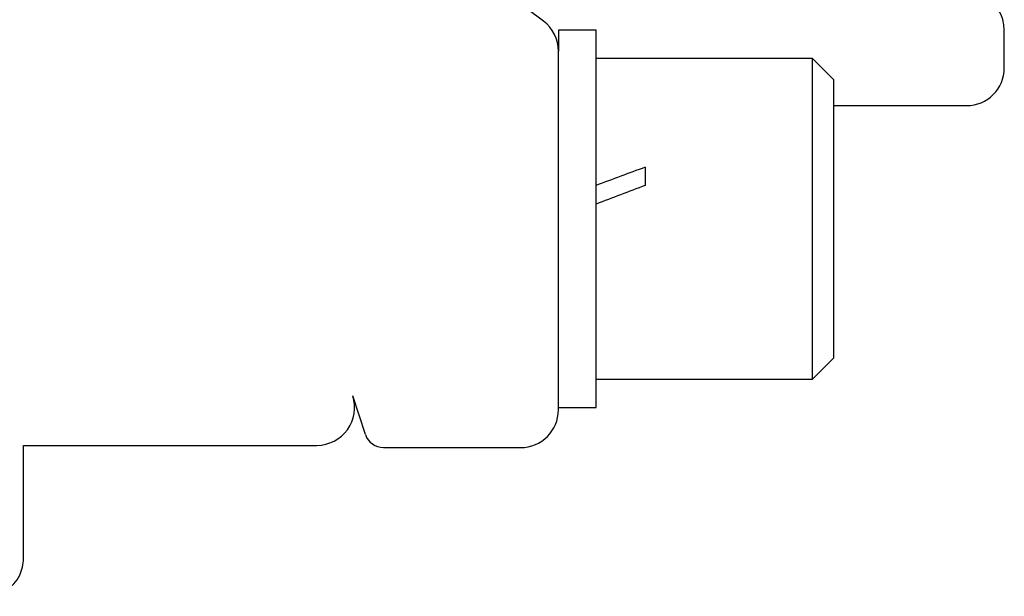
# Model space of a CAD drawing. Header units: millimetres. Extents: x 16 to 683, y 16 to 524.
# Tile 4 of 20: x 63 to 89, y 153 to 169. Entities that reach past the tile are written whole.
import ezdxf

# ---------------------------------------------------------------- set-up
doc = ezdxf.new("R2010")
doc.units = ezdxf.units.MM
doc.header["$LTSCALE"] = 2.5

msp = doc.modelspace()

# ---------------------------------------------------------------- linework, layer by layer
for p, q in [((76.517, 168.517), (73.221, 171.014)), ((77.913, 168.276), (76.913, 168.276)), ((76.913, 168.276), (76.913, 167.72)), ((77.913, 158.276), (77.913, 168.276)), ((88.733, 167.276), (88.733, 168.276)), ((76.913, 158.217), (76.913, 167.72)), ((83.646, 167.526), (77.913, 167.526)), ((84.213, 166.96), (83.646, 167.526)), ((83.646, 159.026), (83.646, 167.526)), ((84.213, 159.593), (84.213, 166.96)), ((84.213, 166.276), (87.733, 166.276)), ((79.213, 164.645), (79.213, 164.162)), ((83.646, 159.026), (84.213, 159.593)), ((77.913, 159.026), (83.646, 159.026)), ((71.799, 157.56), (71.46, 158.59)), ((76.913, 158.276), (77.913, 158.276)), ((62.733, 157.276), (70.51, 157.276)), ((62.733, 154.276), (62.733, 157.276)), ((72.274, 157.217), (75.913, 157.217))]:
    msp.add_line(p, q)
for centre, radius, start, end in [((87.733, 168.276), 1, 0, 64.1581), ((75.913, 167.72), 1, 0, 52.8533), ((87.733, 167.276), 1, 270, 0), ((70.51, 158.276), 1, 270, 18.2629), ((75.913, 158.217), 1, 270, 0), ((72.274, 157.717), 0.5, 198.2629, 270), ((61.733, 154.276), 1, 334.1581, 0), ((61.733, 154.276), 1, 270, 334.1581)]:
    msp.add_arc(centre, radius, start, end)
for centre, start_param, end_param in [((77.913, 163.276), 1.426333, 1.544253), ((79.213, 163.276), 1.544253, 1.662173)]:
    msp.add_ellipse(centre, major_axis=(11.046, 4.179), ratio=0.070182, start_param=start_param, end_param=end_param)

doc.saveas('drawing.dxf')
